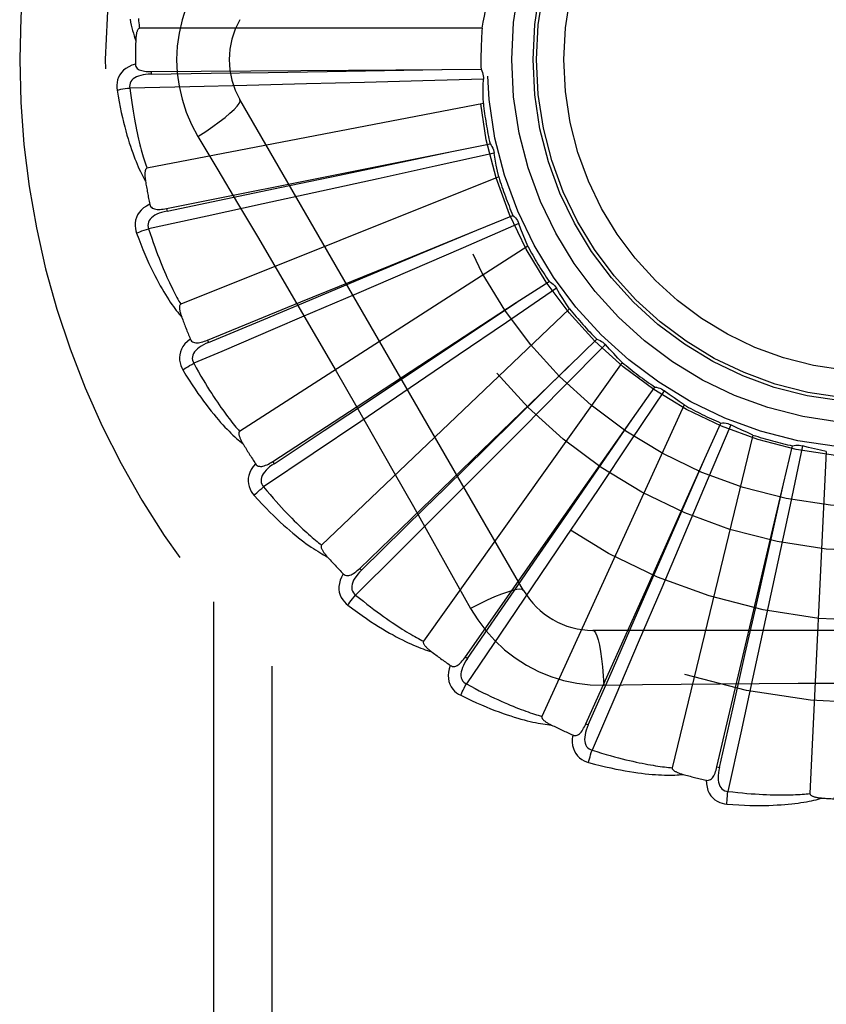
# Model space of a CAD drawing. Header units: inches. Extents: x 0 to 80, y 0 to 51.8.
# Tile 22 of 50: x 21.107 to 21.402, y 19.931 to 20.29. Entities that reach past the tile are written whole.
import ezdxf

# ---------------------------------------------------------------- set-up
doc = ezdxf.new("R2010")
doc.units = ezdxf.units.IN
doc.header["$LTSCALE"] = 4.4
doc.header["$MEASUREMENT"] = 0
doc.linetypes.add('HIDDEN', pattern=[0.2, 0.1, -0.1])
doc.layers.add('DOOR_ASSEMBLY', color=7, linetype='CONTINUOUS')

msp = doc.modelspace()

# ---------------------------------------------------------------- linework, layer by layer
at = {"layer": 'DOOR_ASSEMBLY', "color": 8, "linetype": 'HIDDEN'}
for p, q in [((21.2760390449, 20.2868362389), (21.151070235, 20.2868362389)), ((21.1552795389, 20.271066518), (21.2098742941, 20.2714549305)), ((21.2195277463, 20.2711025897), (21.2614274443, 20.2718006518)), ((21.2613695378, 20.2717997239), (21.275628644, 20.2718779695)), ((21.1552793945, 20.271066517), (21.1552863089, 20.2701069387)), ((21.1979168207, 20.2707567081), (21.2195277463, 20.2711025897)), ((21.2544415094, 20.2676825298), (21.2331548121, 20.2671045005)), ((21.276524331, 20.2683102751), (21.2544415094, 20.2676825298)), ((21.1693415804, 20.2655326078), (21.14749555, 20.2650454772)), ((21.1902131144, 20.2660157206), (21.1693415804, 20.2655326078)), ((21.2119601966, 20.2665534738), (21.1902131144, 20.2660157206)), ((21.2331548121, 20.2671045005), (21.2119601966, 20.2665534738)), ((21.2911356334, 20.0816561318), (21.1876936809, 20.2608228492)), ((21.2764745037, 20.259415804), (21.153764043, 20.2357653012)), ((21.2649157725, 20.2418747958), (21.2789023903, 20.2446501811)), ((21.2239620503, 20.2332716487), (21.264972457, 20.2418866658)), ((21.2315780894, 20.2352209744), (21.2649157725, 20.2418747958)), ((21.2804570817, 20.2413164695), (21.258892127, 20.2365208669)), ((21.1608817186, 20.2210771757), (21.2315780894, 20.2352209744)), ((21.258892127, 20.2365208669), (21.2380995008, 20.2319247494)), ((21.2820914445, 20.2325733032), (21.1660744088, 20.1861270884)), ((21.2028071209, 20.2288421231), (21.2239620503, 20.2332716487)), ((21.2380995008, 20.2319247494), (21.2173921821, 20.2273725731)), ((21.2173921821, 20.2273725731), (21.1961398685, 20.2227288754)), ((21.160881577, 20.2210771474), (21.1610699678, 20.2201362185)), ((21.1961398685, 20.2227288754), (21.1757369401, 20.2183045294)), ((21.1757369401, 20.2183045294), (21.1543778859, 20.2136918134)), ((21.2740612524, 20.2131617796), (21.2872698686, 20.2185339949)), ((21.2894273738, 20.215554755), (21.2691596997, 20.2067646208)), ((21.2425852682, 20.2003190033), (21.2740612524, 20.2131617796)), ((21.2545059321, 20.2049482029), (21.2741146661, 20.2131841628)), ((21.2926868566, 20.2072788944), (21.1875564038, 20.1397156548)), ((21.2691596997, 20.2067646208), (21.2496126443, 20.1983165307)), ((21.2098625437, 20.1869541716), (21.2425852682, 20.2003190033)), ((21.2496126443, 20.1983165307), (21.2301410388, 20.1899277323)), ((21.288475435, 20.1866984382), (21.3004286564, 20.1944733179)), ((21.3031109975, 20.1919562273), (21.2848731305, 20.1794892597)), ((21.1758432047, 20.1730514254), (21.2098625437, 20.1869541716)), ((21.2536527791, 20.1634905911), (21.2885236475, 20.1867305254)), ((21.2599987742, 20.1681308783), (21.288475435, 20.1866984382)), ((21.3078777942, 20.1844467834), (21.2174336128, 20.0982084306)), ((21.2848731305, 20.1794892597), (21.2672781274, 20.167494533)), ((21.1758430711, 20.1730513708), (21.1762061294, 20.1721630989)), ((21.3210133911, 20.1713737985), (21.3054644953, 20.1556805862)), ((21.3076373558, 20.1634412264), (21.3179031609, 20.1733377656)), ((21.2303967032, 20.1488147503), (21.2599987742, 20.1681308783)), ((21.2672781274, 20.167494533), (21.2497459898, 20.1555723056)), ((21.3271152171, 20.1649021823), (21.2546261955, 20.063105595)), ((21.2778361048, 20.1340625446), (21.3076786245, 20.1634818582)), ((21.283189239, 20.1398199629), (21.3076373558, 20.1634412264)), ((21.2497459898, 20.1555723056), (21.2317419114, 20.1433625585)), ((21.3054644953, 20.1556805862), (21.2904574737, 20.1405727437)), ((21.3424875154, 20.1545513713), (21.3301895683, 20.1361991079)), ((21.3308544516, 20.1442307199), (21.3390618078, 20.155891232)), ((21.3497038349, 20.1493514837), (21.2977899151, 20.0356758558)), ((21.1996232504, 20.1287250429), (21.2303967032, 20.1488147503)), ((21.2317419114, 20.1433625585), (21.2144448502, 20.131672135)), ((21.3071517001, 20.1097430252), (21.3308872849, 20.1442784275)), ((21.3113184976, 20.1164094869), (21.3308544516, 20.1442307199)), ((21.3572875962, 20.1297612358), (21.3631398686, 20.1427642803)), ((21.3667572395, 20.142096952), (21.358154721, 20.1217489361)), ((21.257777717, 20.1152506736), (21.283189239, 20.1398199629)), ((21.2904574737, 20.1405727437), (21.275498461, 20.1255479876)), ((21.3748272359, 20.1383567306), (21.3453647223, 20.0169105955)), ((21.3301895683, 20.1361991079), (21.3183129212, 20.1185241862)), ((21.2144448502, 20.131672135), (21.1963301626, 20.119451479)), ((21.3859814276, 20.1205557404), (21.3892670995, 20.1344313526)), ((21.3929453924, 20.1344606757), (21.38834922, 20.1128523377)), ((21.401577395, 20.1323153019), (21.3956311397, 20.0074880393)), ((21.1996231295, 20.128724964), (21.2001477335, 20.1279214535)), ((21.3405400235, 20.0914110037), (21.3573108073, 20.1298142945)), ((21.275498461, 20.1255479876), (21.2601304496, 20.1101515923)), ((21.358154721, 20.1217489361), (21.3498377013, 20.1021457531)), ((21.3767943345, 20.0797290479), (21.3859941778, 20.1206122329)), ((21.3183129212, 20.1185241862), (21.3064676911, 20.1009399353)), ((21.2313623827, 20.0897000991), (21.257777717, 20.1152506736)), ((21.2910159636, 20.0874750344), (21.3113184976, 20.1164094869)), ((21.2601304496, 20.1101515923), (21.2453583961, 20.0953989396)), ((21.38834922, 20.1128523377), (21.3838924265, 20.0920294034)), ((21.3064676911, 20.1009399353), (21.2942911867, 20.0829133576)), ((21.3498377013, 20.1021457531), (21.3415343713, 20.0826375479)), ((21.2453583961, 20.0953989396), (21.2298838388, 20.0799708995)), ((21.3838924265, 20.0920294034), (21.3794311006, 20.0713023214)), ((21.2313622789, 20.0896999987), (21.232029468, 20.0890102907)), ((21.3318771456, 20.0716093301), (21.3405400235, 20.0914110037)), ((21.2699134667, 20.0573870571), (21.2910159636, 20.0874750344)), ((21.2942911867, 20.0829133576), (21.2825780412, 20.0656316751)), ((21.3138831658, 20.0329537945), (21.3362093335, 20.0827762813)), ((21.3415343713, 20.0826375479), (21.3329894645, 20.0626323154)), ((21.1780498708, 20.0774279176), (21.1780498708, 19.8054061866)), ((21.3720354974, 20.0586457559), (21.3767943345, 20.0797290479)), ((21.3659256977, 20.0353422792), (21.3741760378, 20.0704307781)), ((21.3794311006, 20.0713023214), (21.3748266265, 20.0500414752)), ((21.5232786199, 20.0670727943), (21.3163947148, 20.0670727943)), ((21.2825780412, 20.0656316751), (21.2703029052, 20.0475538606)), ((21.3329894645, 20.0626323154), (21.3247585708, 20.043446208)), ((21.2699133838, 20.0573869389), (21.270699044, 20.0568359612)), ((21.1992630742, 20.0540387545), (21.1992630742, 19.8054061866)), ((21.3748266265, 20.0500414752), (21.3703754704, 20.0296443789)), ((21.3247585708, 20.043446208), (21.3161265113, 20.0233719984)), ((21.3616823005, 20.0172833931), (21.3659256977, 20.0353422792)), ((21.3138831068, 20.0329536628), (21.3147588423, 20.0325613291)), ((21.3703754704, 20.0296443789), (21.3656984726, 20.0082993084)), ((21.3616822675, 20.0172832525), (21.362616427, 20.0170637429))]:
    msp.add_line(p, q, dxfattribs=at)
for points in [[(21.1723467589, 20.3034496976), (21.1700033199, 20.2990915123), (21.1680716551, 20.2945699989), (21.166557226, 20.289893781), (21.1654695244, 20.2851133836), (21.1648150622, 20.2802805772), (21.1645950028, 20.2754061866)], [(21.2760390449, 20.2868362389), (21.2764232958, 20.2890308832), (21.2768400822, 20.2912164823), (21.2772894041, 20.2933930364), (21.2777712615, 20.2955605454)], [(21.147576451, 20.2902119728), (21.147802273, 20.2890980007), (21.1480370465, 20.2880278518), (21.1482808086, 20.2869978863), (21.1485337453, 20.2860042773), (21.1487954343, 20.28504326), (21.1490683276, 20.2841111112), (21.1493554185, 20.2832022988), (21.1496554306, 20.2823187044)], [(21.1506200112, 20.2903991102), (21.1507050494, 20.2896263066), (21.150792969, 20.2888848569), (21.1508833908, 20.2881735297), (21.15097575, 20.2874904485), (21.151070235, 20.2868362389)], [(21.151070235, 20.2868362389), (21.1509008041, 20.2868039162), (21.1507480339, 20.2867330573), (21.1506127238, 20.286619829), (21.1504924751, 20.2864757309), (21.1503857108, 20.2863100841), (21.150290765, 20.2861255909), (21.150205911, 20.2859282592), (21.1501297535, 20.2857174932), (21.1500603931, 20.2854944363), (21.1499976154, 20.2852598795), (21.1499406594, 20.285014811), (21.1498892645, 20.284759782), (21.1498429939, 20.2844960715), (21.1498016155, 20.2842224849), (21.1497647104, 20.2839386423), (21.1497324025, 20.2836433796), (21.1497041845, 20.2833289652), (21.1496815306, 20.2830147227), (21.1496659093, 20.2827194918), (21.149656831, 20.2824369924)], [(21.1645950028, 20.2754061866), (21.1648168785, 20.2705290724), (21.1654713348, 20.2656965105), (21.1665559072, 20.2609208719), (21.1680673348, 20.2562487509), (21.1699997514, 20.2517258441), (21.1723467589, 20.2473626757)], [(21.1495720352, 20.273759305), (21.1482825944, 20.273332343), (21.1471297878, 20.2728152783), (21.1461057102, 20.2722054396), (21.1452203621, 20.2715094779), (21.1444738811, 20.2707298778), (21.1438677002, 20.2698782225), (21.1434029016, 20.2689563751), (21.1430698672, 20.2679975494), (21.1428694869, 20.2670264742), (21.1427788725, 20.2660717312), (21.1427810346, 20.2651741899), (21.1428789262, 20.264321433)], [(21.1495720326, 20.2737630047), (21.1496201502, 20.2733032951), (21.1497461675, 20.2728903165), (21.1499552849, 20.2725232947), (21.1502319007, 20.2722045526), (21.1505627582, 20.2719388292), (21.1509460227, 20.2717181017), (21.1513776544, 20.2715371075), (21.1518510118, 20.2713923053), (21.1523596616, 20.2712798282), (21.1528989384, 20.27119539), (21.1534625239, 20.2711340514), (21.1540489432, 20.2710939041), (21.1546541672, 20.2710709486), (21.1552795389, 20.271066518)], [(21.2098742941, 20.2714549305), (21.2445412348, 20.2716901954), (21.2613695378, 20.2717997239)], [(21.275628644, 20.2718779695), (21.2759167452, 20.2713275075), (21.276150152, 20.2707546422), (21.2763302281, 20.2701535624), (21.2764540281, 20.2695393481), (21.2765183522, 20.2689269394), (21.276524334, 20.2683103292)], [(21.1552866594, 20.2701055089), (21.1542495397, 20.270067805), (21.153270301, 20.2699839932), (21.1523466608, 20.2698510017), (21.1514823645, 20.2696670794), (21.1506785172, 20.2694276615), (21.1499421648, 20.2691325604), (21.1492757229, 20.2687823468), (21.1486967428, 20.2683741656), (21.1482235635, 20.2679069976), (21.1478571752, 20.2673864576), (21.1476057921, 20.2668155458), (21.1474637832, 20.2662194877), (21.147427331, 20.2656274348), (21.1474956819, 20.2650411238)], [(21.1552863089, 20.2701069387), (21.1771538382, 20.2704465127), (21.1979168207, 20.2707567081)], [(21.2764745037, 20.259415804), (21.2764364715, 20.2616435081), (21.2764320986, 20.263868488), (21.2764613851, 20.2660907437), (21.276524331, 20.2683102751)], [(21.1428789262, 20.264321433), (21.1432426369, 20.2621224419), (21.1436197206, 20.2600224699), (21.1440068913, 20.2580232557), (21.1444029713, 20.2561184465), (21.144806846, 20.2543036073), (21.1452168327, 20.2525747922), (21.145631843, 20.2509278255), (21.1460503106, 20.2493590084), (21.1464711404, 20.2478644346), (21.1468928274, 20.2464405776), (21.1473142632, 20.2450837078), (21.147733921, 20.2437905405), (21.1481500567, 20.2425572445), (21.148562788, 20.2413817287), (21.1489717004, 20.2402611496), (21.1493773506, 20.2391940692), (21.149780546, 20.2381787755), (21.1501807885, 20.2372134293), (21.1505783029, 20.2362964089), (21.1509721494, 20.2354254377), (21.1513618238, 20.2345984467), (21.1517465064, 20.233813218), (21.1521248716, 20.2330675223), (21.1524981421, 20.2323593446), (21.1528675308, 20.2316857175), (21.1532321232, 20.2310474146)], [(21.1428789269, 20.2643214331), (21.1434861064, 20.2644458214), (21.1441817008, 20.2645729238), (21.144941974, 20.2646982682), (21.1457576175, 20.2648202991), (21.1466190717, 20.2649373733), (21.1474955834, 20.2650452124)], [(21.14749555, 20.2650454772), (21.1477186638, 20.2632086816), (21.1479483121, 20.2614475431), (21.1481850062, 20.2597636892), (21.1484272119, 20.2581522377), (21.1486738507, 20.2566098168), (21.1489240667, 20.2551335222), (21.1491768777, 20.2537202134), (21.1494315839, 20.2523672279), (21.1496873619, 20.2510716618), (21.1499436, 20.2498310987), (21.1501996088, 20.2486428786), (21.150454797, 20.2475048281), (21.1507084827, 20.246414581), (21.1509602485, 20.2453700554), (21.1512094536, 20.2443689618), (21.1514560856, 20.2434095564), (21.1516998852, 20.2424897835), (21.1519409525, 20.2416082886), (21.1521793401, 20.240763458), (21.1524149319, 20.2399540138), (21.1526476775, 20.2391785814), (21.152877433, 20.2384358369), (21.153104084, 20.2377244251), (21.1533274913, 20.2370430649), (21.1535474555, 20.236389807), (21.153764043, 20.2357653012)], [(21.1723450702, 20.2473615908), (21.1751801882, 20.2492242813), (21.1778112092, 20.2510365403), (21.1801565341, 20.2527402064), (21.1822324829, 20.2543432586), (21.1840349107, 20.2558432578), (21.1855143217, 20.2572053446), (21.1866462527, 20.2584082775), (21.1874008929, 20.2594265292), (21.187753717, 20.260239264), (21.187693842, 20.2608225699)], [(21.1723467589, 20.2473626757), (21.1796124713, 20.2351968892), (21.1868156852, 20.2230413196), (21.1940441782, 20.2108147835), (21.2012619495, 20.1985726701), (21.2084568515, 20.1862958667), (21.2156298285, 20.1740062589), (21.2227637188, 20.1616835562), (21.2298717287, 20.1493445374), (21.2369322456, 20.1369842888), (21.2439705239, 20.1246104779), (21.2509631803, 20.1122396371), (21.2579389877, 20.0998588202), (21.2648769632, 20.0875146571), (21.2718053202, 20.0750953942)], [(21.2789023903, 20.2446501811), (21.2792894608, 20.2441641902), (21.2796270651, 20.2436458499), (21.2799176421, 20.2430897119), (21.2801554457, 20.2425100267), (21.2803345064, 20.2419208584), (21.2804570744, 20.2413165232)], [(21.2820914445, 20.2325733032), (21.2816325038, 20.2347535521), (21.2812071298, 20.2369374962), (21.2808153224, 20.2391251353), (21.2804570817, 20.2413164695)], [(21.153764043, 20.2357653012), (21.1536033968, 20.2357012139), (21.1534665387, 20.2356023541), (21.1533550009, 20.2354650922), (21.1532641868, 20.2353003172), (21.1531907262, 20.2351169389), (21.1531324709, 20.2349172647), (21.1530865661, 20.2347068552), (21.1530517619, 20.2344848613), (21.1530259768, 20.2342520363), (21.1530088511, 20.2340091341), (21.1529994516, 20.2337570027), (21.152997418, 20.2334961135), (21.1530020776, 20.2332276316), (21.1530134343, 20.2329503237), (21.153031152, 20.2326637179), (21.1530555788, 20.2323666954), (21.1530866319, 20.2320581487), (21.1531252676, 20.2317375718), (21.1531725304, 20.2314039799), (21.1532280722, 20.2310577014)], [(21.1610699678, 20.2201362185), (21.1824780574, 20.224608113), (21.2028071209, 20.2288421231)], [(21.1547677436, 20.2226411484), (21.1535824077, 20.2219778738), (21.152548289, 20.2212519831), (21.1516581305, 20.220459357), (21.1509204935, 20.219608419), (21.1503350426, 20.2187016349), (21.149900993, 20.2177506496), (21.1496190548, 20.2167574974), (21.1494734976, 20.2157529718), (21.1494605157, 20.214761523), (21.1495522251, 20.2138068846), (21.1497242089, 20.2129259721), (21.1499817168, 20.2121071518)], [(21.1547670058, 20.2226448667), (21.1549012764, 20.2222025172), (21.1551031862, 20.2218208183), (21.1553779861, 20.2214999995), (21.1557099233, 20.2212393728), (21.1560850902, 20.2210410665), (21.1565032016, 20.2208968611), (21.1569612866, 20.2208008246), (21.1574534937, 20.2207482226), (21.157974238, 20.2207340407), (21.1585197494, 20.2207531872), (21.1590847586, 20.2207996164), (21.1596681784, 20.2208711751), (21.1602668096, 20.2209631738), (21.1608817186, 20.2210771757)], [(21.1610705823, 20.2201348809), (21.1600593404, 20.2199015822), (21.1591136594, 20.2196339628), (21.1582318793, 20.2193285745), (21.1574180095, 20.2189844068), (21.1566739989, 20.2185971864), (21.1560068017, 20.2181680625), (21.1554186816, 20.2176980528), (21.1549274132, 20.2171876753), (21.154551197, 20.2166393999), (21.1542899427, 20.2160589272), (21.1541511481, 20.215450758), (21.1541245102, 20.2148385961), (21.1542007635, 20.2142503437), (21.1543788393, 20.2136875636)], [(21.2872698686, 20.2185339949), (21.2877419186, 20.21813004), (21.2881715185, 20.2176849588), (21.2885620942, 20.2171938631), (21.2889053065, 20.2166696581), (21.2891926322, 20.2161250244), (21.2894273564, 20.2155548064)], [(21.1499817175, 20.212107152), (21.1505543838, 20.212344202), (21.1512133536, 20.2126006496), (21.1519361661, 20.2128676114), (21.1527139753, 20.2131417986), (21.1535377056, 20.2134197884), (21.1543779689, 20.2136915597)], [(21.1543778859, 20.2136918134), (21.1549445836, 20.2119304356), (21.1555033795, 20.2102445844), (21.1560544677, 20.2086359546), (21.1565972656, 20.2070994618), (21.1571313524, 20.2056315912), (21.1576564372, 20.2042293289), (21.1581721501, 20.2028894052), (21.1586783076, 20.2016090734), (21.1591746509, 20.2003853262), (21.1596610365, 20.199215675), (21.160137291, 20.1980973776), (21.1606032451, 20.1970281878), (21.161058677, 20.1960056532), (21.1615035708, 20.1950276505), (21.1619377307, 20.1940918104), (21.1623614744, 20.1931964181), (21.1627749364, 20.1923394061), (21.1631784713, 20.1915194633), (21.1635724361, 20.190735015), (21.1639569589, 20.1899847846), (21.16433225, 20.1892674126), (21.1646984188, 20.188581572), (21.1650556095, 20.1879259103), (21.1654039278, 20.1872991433), (21.1657435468, 20.1866993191), (21.1660744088, 20.1861270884)], [(21.2926868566, 20.2072788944), (21.2918235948, 20.2093328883), (21.2909925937, 20.211396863), (21.2901938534, 20.2134708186), (21.2894273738, 20.215554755)], [(21.1499817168, 20.2121071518), (21.1507550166, 20.210016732), (21.1515227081, 20.2080260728), (21.152281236, 20.2061362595), (21.1530306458, 20.2043408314), (21.1537706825, 20.2026352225), (21.1545004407, 20.2010152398), (21.1552196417, 20.1994765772), (21.1559274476, 20.1980153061), (21.1566235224, 20.1966273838), (21.1573070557, 20.1953090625), (21.1579776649, 20.1940564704), (21.1586344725, 20.1928660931), (21.1592764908, 20.1917338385), (21.1599042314, 20.1906576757), (21.1605178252, 20.1896347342), (21.1611180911, 20.1886637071), (21.1617061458, 20.1877430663), (21.1622818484, 20.1868709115), (21.1628457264, 20.186045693), (21.163397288, 20.1852649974), (21.1639364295, 20.1845266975), (21.1644627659, 20.1838284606), (21.1649754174, 20.1831678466), (21.165475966, 20.1825431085), (21.1659661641, 20.1819515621), (21.1664449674, 20.1813937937)], [(21.2155414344, 20.1886104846), (21.2255166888, 20.1927881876), (21.2545059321, 20.2049482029)], [(21.3004286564, 20.1944733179), (21.3009686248, 20.194165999), (21.3014746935, 20.1938102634), (21.3019511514, 20.1934019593), (21.3023873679, 20.1929521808), (21.3027725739, 20.192471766), (21.3031109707, 20.1919562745)], [(21.1762061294, 20.1721630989), (21.1963810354, 20.1806056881), (21.2155414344, 20.1886104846)], [(21.2301410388, 20.1899277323), (21.2101516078, 20.1813459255), (21.200560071, 20.1772424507)], [(21.3078777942, 20.1844467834), (21.3066427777, 20.1862981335), (21.3054366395, 20.1881668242), (21.3042593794, 20.1900528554), (21.3031109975, 20.1919562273)], [(21.1660744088, 20.1861270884), (21.1659287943, 20.1860337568), (21.1658131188, 20.1859107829), (21.1657295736, 20.1857548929), (21.1656715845, 20.1855759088), (21.165634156, 20.1853819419), (21.1656147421, 20.1851748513), (21.1656094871, 20.1849595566), (21.1656173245, 20.1847349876), (21.1656360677, 20.1845014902), (21.165665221, 20.1842597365), (21.1657037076, 20.1840103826), (21.1657510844, 20.1837538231), (21.1658064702, 20.1834910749), (21.1658701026, 20.1832209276), (21.1659417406, 20.1829428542), (21.1660219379, 20.1826558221), (21.1661127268, 20.1823535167), (21.1662094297, 20.1820512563), (21.1663075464, 20.1817639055), (21.1664085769, 20.1814865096)], [(21.200560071, 20.1772424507), (21.1810175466, 20.1689001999), (21.1708545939, 20.1645686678)], [(21.1695437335, 20.1734300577), (21.1685053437, 20.1725544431), (21.1676272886, 20.1716459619), (21.166903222, 20.170699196), (21.166339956, 20.1697240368), (21.1659366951, 20.1687228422), (21.1656904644, 20.167706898), (21.1656015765, 20.1666783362), (21.1656487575, 20.1656644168), (21.165823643, 20.1646884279), (21.1660943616, 20.1637683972), (21.1664299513, 20.1629359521), (21.1668377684, 20.1621806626)], [(21.1695426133, 20.1734330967), (21.1697579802, 20.1730244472), (21.1700283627, 20.172688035), (21.1703588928, 20.1724250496), (21.1707341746, 20.1722319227), (21.1711400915, 20.1721082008), (21.171577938, 20.1720457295), (21.1720459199, 20.1720381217), (21.1725391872, 20.1720796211), (21.1730532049, 20.172164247), (21.1735852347, 20.1722862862), (21.1741312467, 20.172438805), (21.1746905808, 20.1726194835), (21.175260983, 20.1728231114), (21.1758432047, 20.1730514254)], [(21.1762069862, 20.1721619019), (21.1752581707, 20.1717414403), (21.1743802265, 20.1712996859), (21.1735721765, 20.1708329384), (21.1728381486, 20.1703409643), (21.1721808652, 20.1698199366), (21.1716069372, 20.1692722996), (21.1711183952, 20.1686994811), (21.1707325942, 20.1681053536), (21.1704669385, 20.1674957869), (21.1703202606, 20.1668763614), (21.170299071, 20.1662529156), (21.170388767, 20.165646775), (21.1705749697, 20.1650835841), (21.1708563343, 20.1645646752)], [(21.3179031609, 20.1733377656), (21.3184915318, 20.1731381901), (21.3190557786, 20.1728846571), (21.3196008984, 20.1725739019), (21.320114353, 20.172214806), (21.3205835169, 20.1718159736), (21.3210133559, 20.1713738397)], [(21.3271152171, 20.1649021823), (21.3255504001, 20.1664882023), (21.3240118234, 20.1680954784), (21.3224994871, 20.1697240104), (21.3210133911, 20.1713737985)], [(21.1668377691, 20.162180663), (21.1673552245, 20.1625218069), (21.1679537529, 20.162898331), (21.1686129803, 20.1632972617), (21.1693248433, 20.1637136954), (21.1700810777, 20.1641425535), (21.1708547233, 20.1645684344)], [(21.1708545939, 20.1645686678), (21.1717443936, 20.1629463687), (21.1726121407, 20.1613967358), (21.1734577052, 20.1599214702), (21.1742814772, 20.158515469), (21.1750837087, 20.1571752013), (21.1758646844, 20.1558976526), (21.1766246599, 20.1546795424), (21.1773639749, 20.1535181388), (21.1780829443, 20.1524104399), (21.1787818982, 20.1513539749), (21.1794611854, 20.1503460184), (21.1801210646, 20.1493843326), (21.1807617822, 20.1484664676), (21.1813837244, 20.1475903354), (21.1819871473, 20.1467535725), (21.1825726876, 20.1459545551), (21.1831408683, 20.1451912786), (21.183692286, 20.1444625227), (21.1842275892, 20.1437668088), (21.1847471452, 20.1431029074), (21.1852514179, 20.1424695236), (21.1857407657, 20.1418653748), (21.1862155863, 20.1412891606), (21.1866762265, 20.1407396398), (21.1871232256, 20.1402149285), (21.1875564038, 20.1397156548)], [(21.2001477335, 20.1279214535), (21.2183602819, 20.1400296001), (21.2270238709, 20.1457812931), (21.2356595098, 20.1515158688), (21.2536527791, 20.1634905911)], [(21.1668377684, 20.1621806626), (21.1679927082, 20.1602743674), (21.1691232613, 20.1584649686), (21.1702257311, 20.156752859), (21.1713013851, 20.1551317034), (21.172350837, 20.1535969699), (21.1733739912, 20.1521443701), (21.1743713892, 20.1507696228), (21.1753429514, 20.1494687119), (21.1762891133, 20.1482376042), (21.1772097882, 20.1470724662), (21.1781053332, 20.1459694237), (21.1789755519, 20.1449248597), (21.1798202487, 20.1439345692), (21.1806403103, 20.1429966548), (21.1814364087, 20.1421083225), (21.182209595, 20.1412684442), (21.1829612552, 20.1404757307), (21.1836916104, 20.1397282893), (21.1844014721, 20.1390246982), (21.1850908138, 20.1383624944), (21.1857599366, 20.1377395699), (21.1864089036, 20.1371535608), (21.1870373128, 20.1366019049), (21.1876470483, 20.1360831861), (21.1882403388, 20.1355951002), (21.1888160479, 20.1351380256)], [(21.3390618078, 20.155891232), (21.3396773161, 20.155806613), (21.3402793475, 20.1556644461), (21.3408734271, 20.1554624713), (21.3414455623, 20.1552070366), (21.3419817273, 20.1549042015), (21.3424874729, 20.1545514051)], [(21.3497038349, 20.1493514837), (21.3478671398, 20.1506126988), (21.3460521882, 20.1518997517), (21.3442589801, 20.1532126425), (21.3424875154, 20.1545513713)], [(21.3631398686, 20.1427642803), (21.3637602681, 20.1427976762), (21.3643783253, 20.1427720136), (21.3649998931, 20.142686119), (21.3656100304, 20.1425435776), (21.3661938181, 20.1423476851), (21.3667571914, 20.1420969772)], [(21.3748272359, 20.1383567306), (21.3727850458, 20.139247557), (21.3707593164, 20.1401678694), (21.3687500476, 20.1411176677), (21.3667572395, 20.142096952)], [(21.1875564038, 20.1397156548), (21.1874310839, 20.1395964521), (21.1873407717, 20.1394538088), (21.1872882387, 20.1392849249), (21.1872651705, 20.1390982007), (21.1872651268, 20.1389006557), (21.1872852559, 20.1386936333), (21.1873208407, 20.1384812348), (21.1873710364, 20.1382622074), (21.1874336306, 20.1380364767), (21.1875080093, 20.1378046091), (21.1875929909, 20.137567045), (21.1876880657, 20.137324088), (21.1877921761, 20.1370765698), (21.1879057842, 20.1368233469), (21.1880287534, 20.1365638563), (21.1881618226, 20.1362971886), (21.188305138, 20.1360225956), (21.1884603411, 20.1357390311), (21.1886293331, 20.1354450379), (21.1888114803, 20.1351411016)], [(21.3892670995, 20.1344313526), (21.3898699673, 20.1345815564), (21.3904817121, 20.1346733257), (21.391108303, 20.1347066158), (21.3917343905, 20.1346821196), (21.3923447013, 20.1346002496), (21.3929453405, 20.1344606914)], [(21.232029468, 20.0890102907), (21.2476214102, 20.1043463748), (21.2550399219, 20.1116337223), (21.262434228, 20.1188989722), (21.2778361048, 20.1340625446)], [(21.401577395, 20.1323153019), (21.39940352, 20.1328035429), (21.3972402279, 20.1333238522), (21.3950875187, 20.1338762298), (21.3929453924, 20.1344606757)], [(21.1933659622, 20.12790465), (21.1925120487, 20.1268483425), (21.1918217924, 20.1257901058), (21.1912899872, 20.1247234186), (21.1909214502, 20.1236592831), (21.190714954, 20.1225998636), (21.1906654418, 20.1215556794), (21.1907728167, 20.1205288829), (21.1910110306, 20.1195422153), (21.1913674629, 20.1186169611), (21.1918074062, 20.1177647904), (21.1922944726, 20.1170108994), (21.1928378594, 20.1163464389)], [(21.1933636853, 20.1279080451), (21.1936528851, 20.1275471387), (21.1939822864, 20.1272677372), (21.1943566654, 20.1270720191), (21.194761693, 20.126953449), (21.1951837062, 20.1269087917), (21.1956254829, 20.1269303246), (21.1960864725, 20.1270114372), (21.1965629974, 20.1271455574), (21.1970517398, 20.1273259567), (21.1975510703, 20.127546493), (21.1980583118, 20.1277995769), (21.1985732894, 20.1280828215), (21.1990948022, 20.1283906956), (21.1996232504, 20.1287250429)], [(21.2001488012, 20.1279204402), (21.1992967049, 20.1273280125), (21.198518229, 20.1267280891), (21.197813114, 20.1261168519), (21.1971854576, 20.1254948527), (21.1966386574, 20.1248588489), (21.196178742, 20.1242124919), (21.1958074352, 20.1235575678), (21.1955410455, 20.1229011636), (21.1953955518, 20.1222523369), (21.1953687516, 20.1216163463), (21.1954659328, 20.1210001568), (21.1956687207, 20.120421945), (21.1959581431, 20.1199041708), (21.1963326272, 20.1194478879)], [(21.3362093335, 20.0827762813), (21.3503964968, 20.1144081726), (21.3572875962, 20.1297612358)], [(21.3741760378, 20.0704307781), (21.3821204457, 20.104175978), (21.3859814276, 20.1205557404)], [(21.19283786, 20.1163464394), (21.1932814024, 20.1167793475), (21.1937978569, 20.1172623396), (21.1943696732, 20.1177788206), (21.1949898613, 20.1183224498), (21.1956512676, 20.1188866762), (21.1963303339, 20.1194512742)], [(21.1963301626, 20.119451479), (21.1975109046, 20.1180268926), (21.1986562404, 20.1166694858), (21.1997657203, 20.1153809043), (21.2008406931, 20.1141562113), (21.2018820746, 20.1129919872), (21.2028907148, 20.1118853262), (21.2038674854, 20.1108330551), (21.2048132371, 20.1098325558), (21.2057288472, 20.1088809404), (21.2066151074, 20.107975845), (21.2074728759, 20.1071146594), (21.2083028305, 20.1062952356), (21.2091056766, 20.1055152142), (21.2098821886, 20.1047726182), (21.2106330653, 20.1040651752), (21.2113592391, 20.1033914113), (21.2120616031, 20.1027494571), (21.212740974, 20.1021382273), (21.2133982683, 20.1015563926), (21.2140340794, 20.1010028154), (21.2146491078, 20.1004763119), (21.2152439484, 20.0999756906), (21.2158192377, 20.0994997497), (21.216375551, 20.0990473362), (21.2169137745, 20.0986167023), (21.2174336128, 20.0982084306)], [(21.1928378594, 20.1163464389), (21.1943326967, 20.1146931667), (21.1957852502, 20.1131304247), (21.1971918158, 20.1116578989), (21.1985548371, 20.1102696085), (21.1998757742, 20.1089612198), (21.201155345, 20.1077285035), (21.2023948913, 20.1065673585), (21.2035950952, 20.1054738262), (21.2047571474, 20.1044440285), (21.2058816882, 20.103474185), (21.2069698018, 20.1025605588), (21.2080219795, 20.1016995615), (21.2090388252, 20.1008870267), (21.2100215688, 20.1001212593), (21.2109713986, 20.0993996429), (21.2118895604, 20.0987212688), (21.2127776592, 20.0980851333), (21.2136362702, 20.0974894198), (21.2144664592, 20.0969328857), (21.2152686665, 20.0964131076), (21.2160435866, 20.0959280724), (21.2167917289, 20.0954754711), (21.2175131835, 20.0950527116), (21.2182100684, 20.0946587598), (21.2188850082, 20.0942917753), (21.2195368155, 20.0939519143)], [(21.270699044, 20.0568359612), (21.2831068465, 20.0748456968), (21.2890121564, 20.083405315), (21.2948978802, 20.091938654), (21.3071517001, 20.1097430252)], [(21.2174336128, 20.0982084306), (21.2173331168, 20.098067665), (21.2172714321, 20.0979105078), (21.21725181, 20.0977347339), (21.2172644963, 20.0975470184), (21.2173018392, 20.097353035), (21.2173607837, 20.0971535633), (21.2174359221, 20.0969517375), (21.2175266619, 20.0967461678), (21.2176308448, 20.0965363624), (21.2177477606, 20.0963227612), (21.2178761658, 20.0961055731), (21.2180155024, 20.0958849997), (21.2181645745, 20.0956616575), (21.2183240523, 20.0954345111), (21.2184939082, 20.0952029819), (21.2186750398, 20.0949663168), (21.2188678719, 20.0947236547), (21.2190737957, 20.0944747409), (21.2192945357, 20.094218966), (21.2195295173, 20.093956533)], [(21.2253711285, 20.0877128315), (21.2257230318, 20.0874134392), (21.2260991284, 20.0872015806), (21.2265037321, 20.0870802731), (21.2269239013, 20.0870404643), (21.2273467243, 20.087076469), (21.2277764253, 20.0871812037), (21.2282137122, 20.0873480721), (21.228656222, 20.0875699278), (21.2291019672, 20.0878395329), (21.2295505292, 20.0881505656), (21.2300007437, 20.0884950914), (21.2304528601, 20.088870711), (21.2309067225, 20.0892717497), (21.2313623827, 20.0897000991)], [(21.2320307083, 20.0890094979), (21.2313061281, 20.0882665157), (21.2306552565, 20.0875301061), (21.2300785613, 20.0867964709), (21.2295799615, 20.0860669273), (21.2291634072, 20.0853389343), (21.228834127, 20.0846172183), (21.2285934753, 20.0839038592), (21.228456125, 20.0832089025), (21.2284360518, 20.0825442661), (21.2285300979, 20.0819146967), (21.2287421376, 20.0813280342), (21.2290506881, 20.0807986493), (21.2294328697, 20.0803450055), (21.2298869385, 20.0799678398)], [(21.2253734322, 20.0877103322), (21.2247348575, 20.0865115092), (21.2242573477, 20.0853417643), (21.2239370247, 20.0841937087), (21.2237765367, 20.0830790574), (21.2237742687, 20.0819997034), (21.2239232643, 20.0809650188), (21.2242230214, 20.0799770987), (21.2246436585, 20.0790533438), (21.2251687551, 20.0782122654), (21.2257620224, 20.0774587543), (21.2263829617, 20.0768106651), (21.2270422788, 20.0762610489)], [(21.2911354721, 20.081656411), (21.2906749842, 20.0819949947), (21.2898308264, 20.082101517), (21.2886384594, 20.0819773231), (21.2871088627, 20.0816310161), (21.2852416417, 20.0810614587), (21.2830563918, 20.0802685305), (21.2805830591, 20.0792622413), (21.2778554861, 20.078053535), (21.2749004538, 20.0766508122), (21.2718035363, 20.0750944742)], [(21.2270422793, 20.0762610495), (21.2273958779, 20.0767700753), (21.2278115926, 20.0773420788), (21.2282753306, 20.0779574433), (21.2287814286, 20.0786086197), (21.229324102, 20.0792878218), (21.2298840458, 20.0799707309)], [(21.2298838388, 20.0799708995), (21.231312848, 20.0787955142), (21.232694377, 20.0776793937), (21.2340276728, 20.076624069), (21.2353149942, 20.0756249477), (21.2365578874, 20.0746788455), (21.2377577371, 20.0737830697), (21.2389159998, 20.0729346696), (21.2400340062, 20.0721312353), (21.2411131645, 20.0713700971), (21.2421546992, 20.0706490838), (21.2431599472, 20.0699657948), (21.2441299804, 20.0693182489), (21.2450659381, 20.0687042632), (21.2459689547, 20.0681220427), (21.2468401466, 20.0675694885), (21.2476807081, 20.0670453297), (21.2484918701, 20.0665478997), (21.2492746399, 20.0660762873), (21.2500301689, 20.065629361), (21.2507592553, 20.0652061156), (21.2514628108, 20.0648055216), (21.2521416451, 20.0644265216), (21.2527966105, 20.0640680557), (21.2534284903, 20.0637291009), (21.2540384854, 20.0634081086), (21.2546261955, 20.063105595)], [(21.2270422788, 20.0762610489), (21.2288229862, 20.0749205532), (21.2305450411, 20.0736609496), (21.2322048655, 20.0724812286), (21.2338059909, 20.0713759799), (21.2353506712, 20.0703412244), (21.2368404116, 20.0693729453), (21.2382773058, 20.0684673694), (21.2396627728, 20.0676207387), (21.2409987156, 20.0668294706), (21.2422864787, 20.0660899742), (21.2435278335, 20.0653987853), (21.2447239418, 20.0647524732), (21.245876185, 20.0641470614), (21.2469860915, 20.0635811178), (21.2480553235, 20.0630522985), (21.2490852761, 20.0625599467), (21.2500777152, 20.0621033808), (21.2510335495, 20.0616809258), (21.2519540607, 20.0612915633), (21.2528401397, 20.060932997), (21.2536928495, 20.0606033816), (21.2545131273, 20.0603005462), (21.255301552, 20.0600219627), (21.2560603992, 20.0597670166), (21.2567925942, 20.0595343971), (21.2574969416, 20.0593240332)], [(21.2718053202, 20.0750953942), (21.274402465, 20.0708972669), (21.2773420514, 20.0669741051), (21.2806144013, 20.063337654), (21.2841952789, 20.0600122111), (21.288066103, 20.0570149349), (21.2921917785, 20.0543746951), (21.2965404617, 20.0521182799), (21.301074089, 20.0502593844), (21.3057509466, 20.0488124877), (21.310546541, 20.047789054), (21.3154273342, 20.0472016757), (21.320378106, 20.0470518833)], [(21.3147588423, 20.0325613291), (21.3235340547, 20.0525937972), (21.3318771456, 20.0716093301)], [(21.3163947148, 20.0670727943), (21.3169183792, 20.0668433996), (21.3174328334, 20.066165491), (21.3179214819, 20.0650707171), (21.3183863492, 20.0635729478), (21.3188267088, 20.0616711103), (21.3192326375, 20.059382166), (21.3195978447, 20.0567369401), (21.3199148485, 20.0537705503), (21.3201775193, 20.0505108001), (21.320378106, 20.0470518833)], [(21.2546261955, 20.063105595), (21.2545541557, 20.0629483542), (21.2545233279, 20.0627823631), (21.2545373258, 20.0626060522), (21.2545853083, 20.0624241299), (21.2546586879, 20.0622407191), (21.2547543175, 20.0620560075), (21.2548662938, 20.061872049), (21.2549942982, 20.0616873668), (21.2551363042, 20.0615010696), (21.2552915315, 20.0613134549), (21.2554587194, 20.0611244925), (21.2556372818, 20.0609342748), (21.2558259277, 20.0607431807), (21.2560255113, 20.0605503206), (21.2562361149, 20.0603551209), (21.2564587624, 20.060157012), (21.2566984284, 20.0599518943), (21.2569433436, 20.0597497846), (21.2571821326, 20.0595604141), (21.2574185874, 20.0593805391)], [(21.2644062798, 20.0543019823), (21.2648086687, 20.0540745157), (21.265218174, 20.0539376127), (21.2656384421, 20.0538950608), (21.2660585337, 20.0539354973), (21.2664669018, 20.0540508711), (21.2668690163, 20.0542350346), (21.2672668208, 20.0544816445), (21.2676593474, 20.0547832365), (21.2680460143, 20.0551323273), (21.2684276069, 20.0555226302), (21.2688044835, 20.0559461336), (21.2691773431, 20.0564005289), (21.2695471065, 20.0568802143), (21.2699134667, 20.0573870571)], [(21.2707004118, 20.0568354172), (21.2701295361, 20.0559687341), (21.269629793, 20.0551224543), (21.2692023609, 20.0542929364), (21.2688508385, 20.0534822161), (21.2685795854, 20.0526885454), (21.2683928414, 20.051917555), (21.2682915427, 20.0511715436), (21.2682881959, 20.0504631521), (21.2683942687, 20.0498067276), (21.2686057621, 20.0492063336), (21.2689249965, 20.0486704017), (21.2693281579, 20.048208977), (21.2697892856, 20.0478358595), (21.2703065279, 20.0475514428)], [(21.362616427, 20.0170637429), (21.3674418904, 20.0383949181), (21.3720354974, 20.0586457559)], [(21.2644093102, 20.0542998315), (21.2640091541, 20.0530018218), (21.2637616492, 20.0517628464), (21.2636643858, 20.0505749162), (21.2637177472, 20.0494500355), (21.2639197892, 20.0483897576), (21.2642619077, 20.0474019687), (21.2647432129, 20.046488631), (21.2653310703, 20.0456611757), (21.2660058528, 20.0449346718), (21.266731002, 20.0443070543), (21.2674633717, 20.0437881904), (21.2682147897, 20.043373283)], [(21.26821479, 20.0433732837), (21.2684656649, 20.0439400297), (21.2687656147, 20.0445803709), (21.2691045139, 20.045272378), (21.2694782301, 20.0460075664), (21.2698825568, 20.046777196), (21.2703031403, 20.0475537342)], [(21.2703029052, 20.0475538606), (21.2719285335, 20.0466701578), (21.2734963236, 20.0458356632), (21.2750052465, 20.0450517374), (21.2764583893, 20.0443142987), (21.2778578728, 20.0436205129), (21.2792055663, 20.0429679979), (21.2805034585, 20.0423541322), (21.281753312, 20.0417768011), (21.2829570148, 20.0412336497), (21.2841161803, 20.0407227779), (21.2852325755, 20.0402420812), (21.2863076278, 20.0397898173), (21.287342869, 20.0393640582), (21.288339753, 20.0389632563), (21.2892997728, 20.0385855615), (21.290224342, 20.0382299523), (21.2911149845, 20.0378950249), (21.2919728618, 20.0375800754), (21.2927993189, 20.0372842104), (21.2935953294, 20.0370065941), (21.2943619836, 20.0367463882), (21.2951002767, 20.0365027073), (21.2958112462, 20.0362746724), (21.2964958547, 20.036061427), (21.2971555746, 20.0358616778), (21.2977899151, 20.0356758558)], [(21.320378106, 20.0470518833), (21.3345468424, 20.0472612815), (21.3486754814, 20.0474216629), (21.3628782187, 20.0475684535), (21.3770890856, 20.0476981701), (21.3913185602, 20.0477907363), (21.4055481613, 20.0478579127), (21.41978688, 20.0478746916), (21.4340267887, 20.0478608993), (21.4482613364, 20.047795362), (21.4624965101, 20.0477037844), (21.4767063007, 20.0475741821), (21.4909163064, 20.0474250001), (21.505075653, 20.0472613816), (21.5192952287, 20.0470518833)], [(21.2682147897, 20.043373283), (21.2702170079, 20.042394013), (21.2721463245, 20.0414830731), (21.2739994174, 20.040638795), (21.2757807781, 20.0398565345), (21.2774933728, 20.0391328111), (21.2791394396, 20.0384639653), (21.2807217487, 20.0378466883), (21.2822424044, 20.0372775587), (21.2837039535, 20.0367534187), (21.2851083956, 20.0362709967), (21.2864581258, 20.0358272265), (21.2877549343, 20.035418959), (21.2890009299, 20.0350425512), (21.2901978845, 20.0346968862), (21.2913478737, 20.0343799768), (21.292452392, 20.0340914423), (21.293513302, 20.0338309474), (21.2945318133, 20.0335970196), (21.295509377, 20.0333889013), (21.2964473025, 20.0332045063), (21.2973469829, 20.0330422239), (21.2982097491, 20.0329000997), (21.2990366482, 20.0327757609), (21.299830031, 20.0326690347), (21.3005930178, 20.0325791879), (21.3013244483, 20.0325059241)], [(21.2977899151, 20.0356758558), (21.2977489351, 20.035507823), (21.2977500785, 20.0353389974), (21.2977971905, 20.0351685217), (21.2978787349, 20.0349989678), (21.2979854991, 20.0348327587), (21.2981143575, 20.034669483), (21.2982591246, 20.0345100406), (21.2984197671, 20.0343529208), (21.2985944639, 20.034196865), (21.2987823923, 20.0340420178), (21.2989823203, 20.0338881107), (21.2991936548, 20.0337351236), (21.2994150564, 20.0335831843), (21.2996475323, 20.0334315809), (21.2998912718, 20.0332797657), (21.3001473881, 20.0331273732), (21.3004167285, 20.032973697), (21.3007002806, 20.0328192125), (21.300999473, 20.0326641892), (21.3013138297, 20.0325085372)], [(21.3090592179, 20.0288822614), (21.3094974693, 20.0287350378), (21.3099255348, 20.0286780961), (21.3103462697, 20.0287158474), (21.3107511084, 20.028835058), (21.3111302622, 20.029025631), (21.3114902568, 20.0292825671), (21.3118342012, 20.0296000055), (21.3121625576, 20.0299704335), (21.3124761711, 20.030386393), (21.3127770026, 20.0308418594), (21.31306692, 20.031329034), (21.3133470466, 20.0318457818), (21.3136193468, 20.0323867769), (21.3138831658, 20.0329537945)], [(21.3147602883, 20.0325610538), (21.31436375, 20.0316019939), (21.3140331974, 20.0306764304), (21.3137704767, 20.029781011), (21.3135787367, 20.0289184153), (21.3134625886, 20.0280877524), (21.3134251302, 20.0272953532), (21.3134668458, 20.0265436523), (21.3135976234, 20.0258474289), (21.3138260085, 20.0252229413), (21.3141473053, 20.0246734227), (21.3145621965, 20.0242075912), (21.3150453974, 20.0238308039), (21.3155688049, 20.0235516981), (21.3161305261, 20.0233703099)], [(21.3090627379, 20.0288806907), (21.3089154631, 20.0275304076), (21.3089069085, 20.0262669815), (21.3090362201, 20.0250821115), (21.3093015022, 20.0239876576), (21.309700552, 20.0229847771), (21.3102234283, 20.0220795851), (21.3108688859, 20.0212738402), (21.311602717, 20.0205725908), (21.312402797, 20.0199869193), (21.3132336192, 20.0195078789), (21.3140509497, 20.0191369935), (21.3148673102, 20.0188717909)], [(21.3148673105, 20.0188717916), (21.3150063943, 20.0194757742), (21.3151797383, 20.0201613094), (21.31538155, 20.0209049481), (21.3156093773, 20.021697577), (21.3158607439, 20.0225298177), (21.3161267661, 20.0233719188)], [(21.3161265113, 20.0233719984), (21.3178900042, 20.0228119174), (21.3195873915, 20.0222892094), (21.3212174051, 20.0218050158), (21.3227838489, 20.0213559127), (21.3242893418, 20.0209395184), (21.32573617, 20.020553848), (21.3271267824, 20.0201967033), (21.3284633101, 20.0198663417), (21.3297480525, 20.019560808), (21.3309829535, 20.0192785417), (21.3321701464, 20.0190178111), (21.3333113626, 20.0187771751), (21.3344084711, 20.0185550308), (21.3354631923, 20.0183501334), (21.3364773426, 20.018160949), (21.3374525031, 20.017986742), (21.3383904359, 20.0178264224), (21.3392924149, 20.0176795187), (21.3401599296, 20.0175454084), (21.3409940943, 20.017423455), (21.3417961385, 20.0173130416), (21.3425672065, 20.0172134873), (21.3433084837, 20.0171241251), (21.3440210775, 20.0170442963), (21.3447066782, 20.0169730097), (21.3453647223, 20.0169105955)], [(21.3148673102, 20.0188717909), (21.3170186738, 20.0182891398), (21.3190855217, 20.0177597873), (21.3210649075, 20.0172814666), (21.3229621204, 20.0168504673), (21.3247807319, 20.0164639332), (21.326523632, 20.0161186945), (21.3281941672, 20.0158120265), (21.3297950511, 20.0155409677), (21.3313293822, 20.0153028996), (21.3327997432, 20.015094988), (21.3342090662, 20.0149146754), (21.3355597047, 20.0147592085), (21.3368544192, 20.0146254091), (21.3380951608, 20.0145125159), (21.3392843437, 20.0144189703), (21.3404235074, 20.0143446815), (21.3415145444, 20.0142896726), (21.342558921, 20.0142527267), (21.3435582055, 20.0142333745), (21.3445140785, 20.0142298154), (21.3454282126, 20.0142407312), (21.3463022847, 20.014264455), (21.3471377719, 20.0142988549), (21.3479370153, 20.014344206), (21.3487032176, 20.014400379), (21.3494352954, 20.0144668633)], [(21.3453647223, 20.0169105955), (21.3453562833, 20.0167378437), (21.3453893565, 20.0165722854), (21.3454678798, 20.0164138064), (21.3455800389, 20.0162627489), (21.3457163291, 20.0161197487), (21.3458737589, 20.0159838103), (21.3460460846, 20.0158546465), (21.3462335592, 20.0157307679), (21.3464346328, 20.0156105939), (21.3466484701, 20.0154941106), (21.3468739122, 20.0153808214), (21.3471103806, 20.0152705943), (21.3473565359, 20.0151633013), (21.3476135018, 20.0150584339), (21.3478815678, 20.0149554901), (21.3481618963, 20.0148543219), (21.3484608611, 20.0147529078), (21.348763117, 20.0146563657), (21.3490537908, 20.014569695), (21.3493378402, 20.0144912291)], [(21.3577167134, 20.0123724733), (21.3581745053, 20.0123108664), (21.3586053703, 20.0123359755), (21.3590113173, 20.0124526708), (21.3593863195, 20.0126463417), (21.3597225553, 20.0129052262), (21.3600274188, 20.0132256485), (21.3603050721, 20.0136024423), (21.3605573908, 20.0140283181), (21.360786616, 20.0144961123), (21.3609958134, 20.0150002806), (21.3611882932, 20.0155335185), (21.3613655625, 20.0160939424), (21.3615305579, 20.0166766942), (21.3616823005, 20.0172833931)], [(21.3626178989, 20.0170637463), (21.3624100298, 20.0160469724), (21.3622606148, 20.0150755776), (21.3621721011, 20.0141466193), (21.3621470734, 20.0132633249), (21.3621902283, 20.0124256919), (21.3623034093, 20.0116405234), (21.3624866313, 20.0109103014), (21.3627468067, 20.0102514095), (21.3630892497, 20.0096814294), (21.3635087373, 20.0092026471), (21.3640042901, 20.0088237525), (21.3645500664, 20.0085452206), (21.3651168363, 20.0083702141), (21.3657027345, 20.0082984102)], [(21.357719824, 20.0123716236), (21.3578307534, 20.0110178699), (21.3580614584, 20.0097756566), (21.3584126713, 20.0086366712), (21.3588802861, 20.0076122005), (21.359461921, 20.0067029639), (21.3601466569, 20.0059130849), (21.3609329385, 20.0052440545), (21.3617862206, 20.0046943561), (21.3626826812, 20.0042706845), (21.3635891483, 20.0039575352), (21.3644618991, 20.003748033), (21.3653136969, 20.0036421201)], [(21.365313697, 20.0036421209), (21.365335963, 20.0042615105), (21.365376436, 20.0049674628), (21.3654338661, 20.0057358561), (21.3655075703, 20.0065572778), (21.3655968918, 20.0074220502), (21.3656987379, 20.0082992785)], [(21.3653136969, 20.0036421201), (21.36753645, 20.0034771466), (21.3696661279, 20.0033485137), (21.3717002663, 20.0032534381), (21.3736447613, 20.0031892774), (21.3755036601, 20.003153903), (21.3772804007, 20.0031447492), (21.3789787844, 20.0031597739), (21.3806020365, 20.0031965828), (21.3821536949, 20.003253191), (21.3836368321, 20.0033273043), (21.3850548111, 20.0034169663), (21.3864104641, 20.0035199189), (21.3877071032, 20.0036335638), (21.3889467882, 20.0037575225), (21.3901321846, 20.0038907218), (21.3912648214, 20.0040333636), (21.3923465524, 20.004185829), (21.3933790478, 20.0043472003), (21.3943639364, 20.0045173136), (21.3953032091, 20.004694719), (21.3961987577, 20.0048784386), (21.3970525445, 20.0050671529), (21.3978664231, 20.0052590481), (21.3986426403, 20.0054548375), (21.3993843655, 20.0056550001), (21.4000906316, 20.0058588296)], [(21.3656984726, 20.0082993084), (21.367536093, 20.0080830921), (21.3693017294, 20.0078910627), (21.3709939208, 20.0077241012), (21.3726170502, 20.0075795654), (21.37417414, 20.0074556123), (21.3756678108, 20.0073507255), (21.3771008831, 20.00726321), (21.3784757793, 20.007191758), (21.3797951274, 20.0071348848), (21.3810611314, 20.007091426), (21.3822762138, 20.0070600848), (21.3834423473, 20.0070397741), (21.3845616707, 20.0070292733), (21.3856361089, 20.007027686), (21.3866677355, 20.0070338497), (21.3876582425, 20.0070473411), (21.3886095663, 20.0070674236), (21.389523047, 20.0070938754), (21.3904002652, 20.0071263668), (21.3912424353, 20.007164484), (21.3920508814, 20.0072078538), (21.392826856, 20.0072560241), (21.3935716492, 20.0073085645), (21.3942864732, 20.0073650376), (21.3949731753, 20.0074247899), (21.3956311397, 20.0074880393)], [(21.3956311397, 20.0074880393), (21.3956555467, 20.0073168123), (21.3957193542, 20.007160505), (21.3958264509, 20.0070197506), (21.395965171, 20.0068926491), (21.3961260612, 20.0067780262), (21.3963063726, 20.0066743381), (21.3965000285, 20.0065801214), (21.3967075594, 20.0064939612), (21.3969277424, 20.0064140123), (21.39715976, 20.006340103), (21.3974025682, 20.0062715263), (21.3976556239, 20.0062080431), (21.3979176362, 20.0061492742), (21.3981898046, 20.006094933), (21.3984725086, 20.0060445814), (21.3987669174, 20.0059982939), (21.3990736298, 20.0059557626), (21.3993947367, 20.0059176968), (21.3997328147, 20.0058847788), (21.4000870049, 20.0058567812)]]:
    msp.add_lwpolyline(points, dxfattribs=at)
for radius in [0.2812500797, 0.2702837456, 0.235, 0.205, 0.179592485, 0.1635, 0.1452498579, 0.1420000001, 0.133, 0.12525, 0.124, 0.1139999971]:
    msp.add_circle((21.4198366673, 20.2754061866), radius, dxfattribs=at)
for centre, radius, start, end in [((21.4198366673, 20.2754061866), 0.3125, 134.8970822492, 225.1029177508), ((21.2129527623, 20.2754061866), 0.0291666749, 150, 210), ((21.4198366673, 20.2754061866), 0.1442511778, 175.4552815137, 181.401528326), ((21.4198366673, 20.2754061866), 0.2702696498, 178.5093461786, 180.3483483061), ((21.4198366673, 20.2754061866), 0.1442511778, 186.3643724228, 192.3106192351), ((21.4198366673, 20.2754061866), 0.1442511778, 197.2734633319, 203.2197101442), ((21.4198366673, 20.2754061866), 0.2702696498, 189.4442801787, 191.2574198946), ((21.4198366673, 20.2754061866), 0.1442511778, 208.182554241, 214.1288010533), ((21.4198366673, 20.2754061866), 0.2702696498, 200.3345519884, 202.1666281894), ((21.4198366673, 20.2754061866), 0.1442511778, 219.0916451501, 225.0378919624), ((21.4198366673, 20.2754061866), 0.1442511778, 230.0007360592, 235.9469828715), ((21.4198366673, 20.2754061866), 0.1442511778, 240.9098269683, 246.8560737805), ((21.4198366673, 20.2754061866), 0.1442511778, 251.8189178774, 257.7651646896), ((21.4198366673, 20.2754061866), 0.2702696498, 211.2636941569, 213.0755388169), ((21.4198366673, 20.2754061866), 0.2702696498, 222.172080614, 223.9847758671), ((21.3163947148, 20.0962394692), 0.0291666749, 210, 270), ((21.4198366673, 20.2754061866), 0.2702696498, 233.0624604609, 234.893799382), ((21.4198366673, 20.2754061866), 0.2702696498, 243.9897607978, 245.8028609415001), ((21.4198366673, 20.2754061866), 0.2702696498, 254.8798255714, 256.7120858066), ((21.4198366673, 20.2754061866), 0.2702696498, 265.8094736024, 267.6209934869)]:
    msp.add_arc(centre, radius, start, end, dxfattribs=at)

doc.saveas('drawing.dxf')
